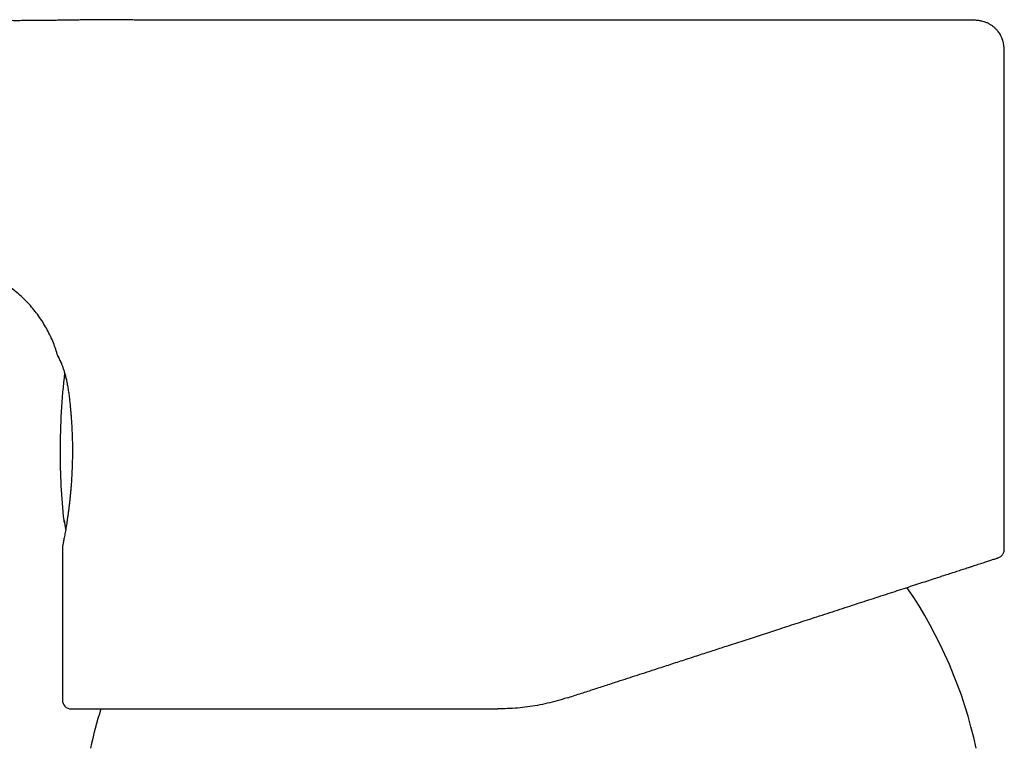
# Model space of a CAD drawing. Header units: millimetres. Extents: x 8 to 1378, y 12 to 1046.
# Tile 6 of 68: x 145 to 189, y 978 to 1010. Entities that reach past the tile are written whole.
import ezdxf

# ---------------------------------------------------------------- set-up
doc = ezdxf.new("R2010")
doc.units = ezdxf.units.MM

msp = doc.modelspace()

# ---------------------------------------------------------------- linework, layer by layer
at = {"color": 7, "linetype": 'Continuous', "lineweight": 30}
for p, q in [((188.696, 986.689), (188.696, 1008.782)), ((146.499, 995.304), (146.518, 995.264)), ((146.81, 987.752), (146.821, 987.669)), ((146.696, 986.775), (146.696, 979.975))]:
    msp.add_line(p, q, dxfattribs=at)
at = {"color": 7, "linetype": 'Continuous', "lineweight": 30, "flags": 128}
msp.add_lwpolyline([(146.824, 987.659), (146.824, 987.659), (146.821, 987.669)], dxfattribs=at)
at = {"color": 7, "linetype": 'Continuous', "lineweight": 30}
for centre, radius, start, end in [((176.596, 991.075), 30, 173.3315, 180), ((176.596, 991.075), 30, 180, 185.9292), ((146.955, 987.997), 0.2, 185.9292, 214.6947), ((167.696, 973.575), 20.196, 12.1248, 34.4143), ((147.096, 979.975), 0.4, 180, 270), ((167.696, 973.575), 20.196, 162.7147, 167.8752)]:
    msp.add_arc(centre, radius, start, end, dxfattribs=at)
for points, knots in [([(150.648, 1010.282), (150.551, 1010.282), (150.365, 1010.283), (150.093, 1010.287), (149.835, 1010.292), (149.588, 1010.297), (149.349, 1010.301), (149.116, 1010.304), (148.882, 1010.305), (148.649, 1010.305), (148.42, 1010.303), (148.203, 1010.301), (147.999, 1010.299), (147.785, 1010.296), (147.554, 1010.293), (147.303, 1010.289), (147.05, 1010.285), (146.797, 1010.282), (146.541, 1010.278), (146.31, 1010.275), (146.103, 1010.272), (145.92, 1010.27), (145.738, 1010.268), (145.556, 1010.266), (145.371, 1010.265), (145.164, 1010.263), (144.93, 1010.262), (144.662, 1010.261), (144.371, 1010.262), (144.07, 1010.263), (143.759, 1010.265), (143.441, 1010.267), (143.104, 1010.271), (142.749, 1010.274), (142.379, 1010.277), (141.992, 1010.28), (141.59, 1010.281), (141.317, 1010.282), (141.179, 1010.282)], [0, 0, 0, 0, 0.030571, 0.059109, 0.086172, 0.112173, 0.137395, 0.16201, 0.186002, 0.211449, 0.235752, 0.25874, 0.280241, 0.300083, 0.326795, 0.353217, 0.379849, 0.406679, 0.433659, 0.460722, 0.480026, 0.499317, 0.518572, 0.537769, 0.556944, 0.577215, 0.603133, 0.631355, 0.662007, 0.695146, 0.726834, 0.76049, 0.796079, 0.833541, 0.872736, 0.913586, 0.956032, 1, 1, 1, 1]), ([(187.196, 1010.282), (187.195, 1010.282), (187.194, 1010.282), (187.171, 1010.282), (187.133, 1010.282), (187.077, 1010.282), (187.002, 1010.282), (186.908, 1010.282), (186.797, 1010.282), (186.667, 1010.282), (186.519, 1010.282), (186.357, 1010.282), (186.183, 1010.282), (185.997, 1010.282), (185.796, 1010.282), (185.58, 1010.282), (185.345, 1010.282), (185.09, 1010.282), (184.814, 1010.282), (184.523, 1010.282), (184.216, 1010.282), (183.894, 1010.282), (183.564, 1010.282), (183.227, 1010.282), (182.886, 1010.282), (182.532, 1010.282), (182.167, 1010.282), (181.782, 1010.282), (181.379, 1010.282), (180.956, 1010.282), (180.521, 1010.282), (180.075, 1010.282), (179.617, 1010.282), (179.121, 1010.282), (178.586, 1010.282), (178.011, 1010.282), (177.423, 1010.282), (176.854, 1010.282), (176.307, 1010.282), (175.784, 1010.282), (175.255, 1010.282), (174.718, 1010.282), (174.174, 1010.282), (173.594, 1010.282), (172.975, 1010.282), (172.319, 1010.282), (171.658, 1010.282), (171.027, 1010.282), (170.427, 1010.282), (169.859, 1010.282), (169.289, 1010.282), (168.718, 1010.282), (168.146, 1010.282), (167.54, 1010.282), (166.902, 1010.282), (166.232, 1010.282), (165.565, 1010.282), (164.897, 1010.282), (164.23, 1010.282), (163.563, 1010.282), (162.902, 1010.282), (162.247, 1010.282), (161.602, 1010.282), (160.97, 1010.282), (160.351, 1010.282), (159.742, 1010.282), (159.139, 1010.282), (158.544, 1010.282), (157.956, 1010.282), (157.38, 1010.282), (156.816, 1010.282), (156.269, 1010.282), (155.74, 1010.282), (155.228, 1010.282), (154.731, 1010.282), (154.247, 1010.282), (153.776, 1010.282), (153.32, 1010.282), (152.88, 1010.282), (152.456, 1010.282), (152.054, 1010.282), (151.673, 1010.282), (151.312, 1010.282), (150.968, 1010.282), (150.755, 1010.282), (150.648, 1010.282)], [0, 0, 0, 0, 0.009186, 0.020206, 0.03124, 0.042298, 0.053942, 0.065571, 0.077193, 0.088822, 0.100467, 0.112109, 0.123049, 0.133962, 0.144858, 0.155746, 0.166635, 0.178153, 0.189657, 0.201157, 0.212664, 0.224188, 0.235706, 0.246527, 0.257324, 0.268105, 0.278879, 0.289656, 0.301047, 0.312425, 0.323801, 0.335186, 0.346589, 0.35798, 0.371352, 0.384693, 0.398021, 0.411351, 0.422617, 0.433872, 0.445125, 0.456386, 0.467666, 0.478932, 0.492157, 0.505353, 0.518537, 0.531723, 0.542872, 0.554006, 0.565137, 0.576273, 0.587424, 0.598567, 0.611649, 0.6247, 0.637735, 0.650771, 0.664005, 0.67722, 0.69043, 0.703653, 0.716879, 0.729821, 0.742728, 0.755617, 0.768502, 0.781577, 0.794639, 0.807704, 0.820787, 0.833863, 0.84665, 0.859411, 0.872161, 0.884913, 0.897818, 0.910723, 0.923643, 0.936592, 0.949515, 0.962142, 0.974755, 0.98737, 1, 1, 1, 1]), ([(188.697, 1008.782), (188.696, 1008.838), (188.696, 1008.947), (188.685, 1009.104), (188.664, 1009.25), (188.63, 1009.382), (188.586, 1009.501), (188.535, 1009.605), (188.481, 1009.695), (188.427, 1009.771), (188.365, 1009.848), (188.288, 1009.928), (188.191, 1010.009), (188.085, 1010.083), (187.971, 1010.146), (187.853, 1010.196), (187.752, 1010.227), (187.672, 1010.246), (187.613, 1010.256), (187.554, 1010.265), (187.487, 1010.272), (187.405, 1010.278), (187.305, 1010.281), (187.233, 1010.282), (187.196, 1010.282)], [0, 0, 0, 0, 0.06918, 0.133925, 0.194196, 0.250299, 0.30232, 0.349894, 0.392783, 0.430826, 0.46457, 0.515248, 0.567147, 0.620109, 0.674015, 0.727981, 0.777725, 0.803958, 0.828688, 0.851976, 0.877236, 0.911197, 0.953999, 1, 1, 1, 1]), ([(146.491, 995.322), (146.463, 995.418), (146.405, 995.612), (146.298, 995.901), (146.173, 996.19), (146.028, 996.477), (145.865, 996.76), (145.684, 997.036), (145.486, 997.303), (145.272, 997.559), (145.043, 997.802), (144.801, 998.03), (144.548, 998.242), (144.286, 998.437), (144.016, 998.612), (143.741, 998.768), (143.463, 998.904), (143.184, 999.02), (142.906, 999.115), (142.632, 999.192), (142.364, 999.25), (142.104, 999.292), (141.854, 999.319), (141.616, 999.334), (141.392, 999.341), (141.248, 999.343), (141.179, 999.343)], [0, 0, 0, 0, 0.041728, 0.08463, 0.128551, 0.173328, 0.218797, 0.264786, 0.31112, 0.357625, 0.404125, 0.45045, 0.496434, 0.541917, 0.586749, 0.63079, 0.673907, 0.715978, 0.756885, 0.796512, 0.834742, 0.87145, 0.906496, 0.939724, 0.970957, 1, 1, 1, 1]), ([(146.523, 995.253), (146.516, 995.267), (146.501, 995.293), (146.497, 995.306), (146.494, 995.312)], [0, 0, 0, 0, 0.52351, 1, 1, 1, 1]), ([(146.514, 995.269), (146.516, 995.266), (146.522, 995.254), (146.537, 995.225), (146.558, 995.182), (146.584, 995.127), (146.603, 995.086), (146.614, 995.059), (146.615, 995.058)], [0, 0, 0, 0, 0.0648944, 0.2723281, 0.498745, 0.7384258, 0.9910567, 1, 1, 1, 1]), ([(146.523, 995.253), (146.529, 995.24), (146.542, 995.215), (146.573, 995.153), (146.609, 995.072), (146.652, 994.973), (146.699, 994.854), (146.748, 994.717), (146.796, 994.563), (146.842, 994.39), (146.886, 994.201), (146.927, 993.995), (146.963, 993.78), (146.983, 993.627), (146.993, 993.554)], [0, 0, 0, 0, 0.08405, 0.168209, 0.252466, 0.3367, 0.420694, 0.50437, 0.587968, 0.671572, 0.755248, 0.83903, 0.922923, 1, 1, 1, 1]), ([(146.995, 993.544), (147, 993.503), (147.013, 993.391), (147.034, 993.203), (147.056, 992.983), (147.075, 992.763), (147.092, 992.546), (147.107, 992.318), (147.121, 992.082), (147.132, 991.838), (147.139, 991.603), (147.144, 991.378), (147.146, 991.156), (147.145, 990.937), (147.142, 990.724), (147.138, 990.526), (147.132, 990.344), (147.125, 990.177), (147.118, 990.027), (147.11, 989.89), (147.102, 989.757), (147.092, 989.61), (147.08, 989.445), (147.065, 989.261), (147.046, 989.065), (147.026, 988.874), (147.005, 988.691), (146.984, 988.517), (146.961, 988.34), (146.937, 988.163), (146.913, 987.998), (146.889, 987.845), (146.866, 987.704), (146.844, 987.568), (146.821, 987.438), (146.799, 987.317), (146.779, 987.205), (146.76, 987.106), (146.743, 987.019), (146.731, 986.954), (146.721, 986.907), (146.715, 986.875), (146.71, 986.853), (146.71, 986.849), (146.709, 986.848)], [0, 0, 0, 0, 0.016676, 0.044576, 0.071609, 0.097771, 0.123058, 0.147466, 0.175587, 0.20243, 0.227995, 0.252294, 0.2754, 0.299862, 0.322813, 0.344241, 0.364135, 0.382487, 0.399005, 0.414028, 0.42842, 0.444248, 0.464083, 0.485881, 0.50964, 0.535367, 0.557368, 0.580632, 0.605161, 0.630959, 0.658034, 0.681582, 0.706037, 0.731416, 0.757732, 0.78492, 0.812972, 0.841892, 0.871688, 0.902372, 0.925981, 0.95011, 0.974776, 1, 1, 1, 1]), ([(146.775, 987.976), (146.775, 987.975), (146.777, 987.974), (146.78, 987.962), (146.784, 987.942), (146.788, 987.914), (146.793, 987.881), (146.799, 987.842), (146.805, 987.799), (146.808, 987.768), (146.81, 987.752)], [0, 0, 0, 0, 0.126683, 0.249922, 0.373258, 0.500222, 0.626757, 0.749957, 0.873235, 1, 1, 1, 1]), ([(146.828, 987.642), (146.829, 987.636), (146.832, 987.618), (146.838, 987.598), (146.845, 987.585), (146.845, 987.584)], [0, 0, 0, 0, 0.277153, 0.926618, 1, 1, 1, 1]), ([(146.71, 986.85), (146.706, 986.837), (146.697, 986.811), (146.696, 986.786), (146.696, 986.774)], [0, 0, 0, 0, 0.503222, 1, 1, 1, 1]), ([(188.416, 986.308), (188.44, 986.317), (188.485, 986.334), (188.534, 986.367), (188.566, 986.394), (188.587, 986.414), (188.608, 986.439), (188.635, 986.475), (188.665, 986.53), (188.69, 986.604), (188.694, 986.659), (188.696, 986.689)], [0, 0, 0, 0, 0.151897, 0.279291, 0.348419, 0.403976, 0.450733, 0.544318, 0.669327, 0.823079, 1, 1, 1, 1]), ([(169.202, 980.065), (169.392, 980.126), (169.77, 980.249), (170.336, 980.433), (170.9, 980.616), (171.421, 980.786), (171.9, 980.941), (172.337, 981.084), (172.781, 981.228), (173.296, 981.395), (173.878, 981.584), (174.519, 981.792), (175.152, 981.998), (175.778, 982.201), (176.317, 982.376), (176.771, 982.524), (177.144, 982.645), (177.513, 982.765), (177.877, 982.884), (178.237, 983.001), (178.614, 983.123), (179.008, 983.251), (179.416, 983.383), (179.82, 983.515), (180.246, 983.653), (180.691, 983.798), (181.149, 983.947), (181.596, 984.092), (182.032, 984.233), (182.456, 984.371), (182.881, 984.509), (183.305, 984.647), (183.725, 984.784), (184.129, 984.915), (184.517, 985.041), (184.888, 985.161), (185.241, 985.276), (185.566, 985.382), (185.864, 985.479), (186.138, 985.568), (186.398, 985.652), (186.642, 985.731), (186.871, 985.806), (187.063, 985.868), (187.223, 985.92), (187.354, 985.963), (187.477, 986.003), (187.593, 986.041), (187.702, 986.076), (187.809, 986.111), (187.913, 986.144), (188.012, 986.176), (188.098, 986.205), (188.184, 986.233), (188.264, 986.259), (188.334, 986.281), (188.383, 986.297), (188.414, 986.307), (188.417, 986.308), (188.419, 986.309)], [0, 0, 0, 0, 0.018884, 0.03773, 0.056552, 0.075361, 0.090141, 0.104927, 0.119727, 0.135326, 0.15758, 0.179782, 0.201954, 0.224119, 0.246299, 0.259981, 0.27363, 0.287251, 0.30085, 0.314432, 0.328001, 0.343985, 0.359969, 0.375961, 0.392253, 0.411594, 0.430879, 0.450124, 0.469345, 0.488559, 0.50778, 0.528733, 0.549606, 0.570419, 0.591194, 0.611952, 0.632714, 0.653185, 0.671799, 0.690364, 0.708894, 0.727407, 0.745918, 0.764443, 0.777167, 0.789862, 0.802536, 0.815192, 0.827836, 0.840473, 0.855365, 0.870263, 0.885176, 0.899339, 0.919498, 0.939622, 0.959733, 0.979853, 1, 1, 1, 1]), ([(169.202, 980.065), (169.056, 980.02), (168.766, 979.929), (168.323, 979.82), (167.88, 979.73), (167.437, 979.66), (166.994, 979.611), (166.552, 979.581), (166.258, 979.577), (166.112, 979.575)], [0, 0, 0, 0, 0.145985, 0.290841, 0.434618, 0.577368, 0.719145, 0.860004, 1, 1, 1, 1]), ([(147.096, 979.575), (147.096, 979.575), (147.096, 979.575), (147.096, 979.575), (147.096, 979.575), (147.096, 979.575), (147.097, 979.575), (147.098, 979.575), (147.1, 979.575), (147.103, 979.575), (147.108, 979.575), (147.115, 979.575), (147.124, 979.575), (147.133, 979.575), (147.14, 979.575), (147.144, 979.575), (147.147, 979.575), (147.15, 979.575), (147.153, 979.575), (147.156, 979.575), (147.159, 979.575), (147.168, 979.575), (147.184, 979.575), (147.21, 979.575), (147.237, 979.575), (147.268, 979.575), (147.317, 979.575), (147.393, 979.575), (147.505, 979.575), (147.626, 979.575), (147.753, 979.575), (147.881, 979.575), (147.982, 979.575), (148.048, 979.575), (148.076, 979.575), (148.104, 979.575), (148.132, 979.575), (148.16, 979.575), (148.182, 979.575), (148.202, 979.575), (148.223, 979.575), (148.249, 979.575), (148.281, 979.575), (148.323, 979.575), (148.376, 979.575), (148.442, 979.575), (148.518, 979.575), (148.585, 979.575), (148.636, 979.575), (148.664, 979.575), (148.688, 979.575), (148.711, 979.575), (148.733, 979.575), (148.757, 979.575), (148.78, 979.575), (148.852, 979.575), (148.977, 979.575), (149.145, 979.575), (149.303, 979.575), (149.451, 979.575), (149.604, 979.575), (149.759, 979.575), (149.915, 979.575), (150.071, 979.575), (150.231, 979.575), (150.391, 979.575), (150.549, 979.575), (150.712, 979.575), (150.888, 979.575), (151.071, 979.575), (151.252, 979.575), (151.421, 979.575), (151.584, 979.575), (151.74, 979.575), (151.903, 979.575), (152.075, 979.575), (152.263, 979.575), (152.454, 979.575), (152.649, 979.575), (152.846, 979.575), (153.096, 979.575), (153.404, 979.575), (153.756, 979.575), (154.04, 979.575), (154.206, 979.575), (154.267, 979.575), (154.283, 979.575), (154.3, 979.575), (154.317, 979.575), (154.333, 979.575), (154.35, 979.575), (154.379, 979.575), (154.425, 979.575), (154.494, 979.575), (154.579, 979.575), (154.679, 979.575), (154.795, 979.575), (154.924, 979.575), (155.066, 979.575), (155.22, 979.575), (155.39, 979.575), (155.575, 979.575), (155.775, 979.575), (155.988, 979.575), (156.211, 979.575), (156.445, 979.575), (156.695, 979.575), (156.96, 979.575), (157.242, 979.575), (157.539, 979.575), (157.853, 979.575), (158.183, 979.575), (158.531, 979.575), (158.909, 979.575), (159.319, 979.575), (159.744, 979.575), (160.091, 979.575), (160.297, 979.575), (160.376, 979.575), (160.4, 979.575), (160.425, 979.575), (160.449, 979.575), (160.474, 979.575), (160.692, 979.575), (161.106, 979.575), (161.722, 979.575), (162.343, 979.575), (162.969, 979.575), (163.596, 979.575), (164.223, 979.575), (164.85, 979.575), (165.48, 979.575), (165.901, 979.575), (166.112, 979.575)], [0, 0, 0, 0, 0.000373, 0.000982, 0.002338, 0.004225, 0.006644, 0.009593, 0.013424, 0.017888, 0.022987, 0.02872, 0.035088, 0.042089, 0.044362, 0.045767, 0.047166, 0.048558, 0.049944, 0.051324, 0.052697, 0.054064, 0.062508, 0.070817, 0.078866, 0.086655, 0.094802, 0.11449, 0.134177, 0.153864, 0.1699, 0.185722, 0.201417, 0.204376, 0.207335, 0.210295, 0.213254, 0.216213, 0.218865, 0.220143, 0.222316, 0.224972, 0.22811, 0.231731, 0.237038, 0.243126, 0.249996, 0.257647, 0.260867, 0.263045, 0.264942, 0.266845, 0.268752, 0.270663, 0.272579, 0.2745, 0.288353, 0.302442, 0.312776, 0.323233, 0.333813, 0.344516, 0.354398, 0.364269, 0.374209, 0.38422, 0.39327, 0.402375, 0.412615, 0.423183, 0.432998, 0.44206, 0.450369, 0.458735, 0.466168, 0.475382, 0.484693, 0.494004, 0.503315, 0.512626, 0.521937, 0.538324, 0.55471, 0.569131, 0.575476, 0.576188, 0.5769, 0.577612, 0.578324, 0.579037, 0.579749, 0.580461, 0.582741, 0.585663, 0.589229, 0.593437, 0.598289, 0.603783, 0.609539, 0.615864, 0.622758, 0.630221, 0.638253, 0.646854, 0.655485, 0.664621, 0.674264, 0.684412, 0.695066, 0.706226, 0.717892, 0.730064, 0.742741, 0.755925, 0.771011, 0.786709, 0.801029, 0.807481, 0.808332, 0.809186, 0.81004, 0.810897, 0.811755, 0.812614, 0.833601, 0.854589, 0.875576, 0.896563, 0.91755, 0.938163, 0.958775, 0.979388, 1, 1, 1, 1])]:
    msp.add_open_spline(points, degree=3, knots=knots, dxfattribs=at)

doc.saveas('drawing.dxf')
